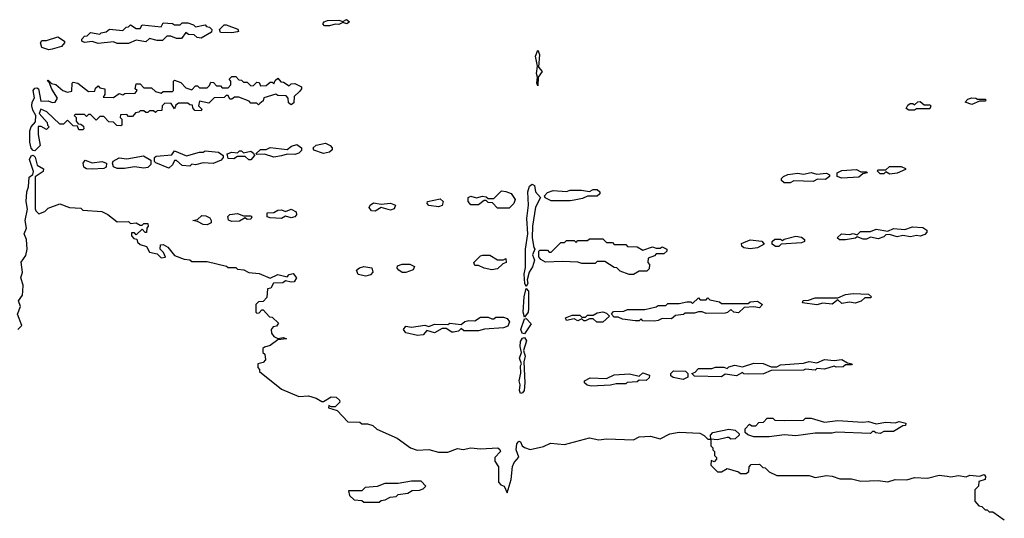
# Model space of a CAD drawing. Extents: x 2640764 to 2777785, y 718840 to 815082.
# Tile 126 of 148: x 2748445 to 2753595, y 760156 to 762767. Entities that reach past the tile are written whole.
import ezdxf

# ---------------------------------------------------------------- set-up
doc = ezdxf.new("R2010")
doc.units = 0

msp = doc.modelspace()

# ---------------------------------------------------------------- linework, layer by layer
at = {"layer": '0CON10XD'}
for points in [[(2749015, 762642.5), (2748955, 762642.5), (2748935, 762650), (2748855, 762642.5), (2748825, 762652.5), (2748785, 762647.5), (2748770, 762655), (2748770, 762665), (2748785, 762680), (2748798.3, 762681.7), (2748815, 762700), (2748865, 762690), (2748871.7, 762698.3), (2748897, 762703), (2748915, 762717.5), (2748985, 762710), (2749001.7, 762728.3), (2749015, 762730), (2749025, 762740), (2749055, 762720), (2749075, 762720), (2749085, 762740), (2749185, 762730), (2749195, 762750), (2749245, 762747.5), (2749255, 762740), (2749285, 762740), (2749295, 762750), (2749325, 762750), (2749355, 762740), (2749365, 762730), (2749415, 762740), (2749421.7, 762731.7), (2749438.3, 762728.3), (2749450, 762715), (2749448.3, 762701.7), (2749395, 762670), (2749373, 762673), (2749357, 762687), (2749328.3, 762688.3), (2749315, 762700), (2749291.7, 762668.3), (2749265, 762667.5), (2749235, 762680), (2749215, 762680), (2749191.7, 762658.3), (2749165, 762657.5), (2749125, 762667.5), (2749105, 762650), (2749055, 762660), (2749015, 762642.5)], [(2749555, 762697.5), (2749495, 762700), (2749490, 762715), (2749515, 762740), (2749525, 762740), (2749587, 762717), (2749590, 762705), (2749585, 762702.5), (2749555, 762697.5)], [(2750065, 762734), (2750040, 762735), (2750030, 762745), (2750037.5, 762755), (2750055, 762762), (2750115, 762763.3), (2750135, 762757.5), (2750155, 762766.7), (2750170, 762755), (2750155.8, 762744.2), (2750135, 762752.5), (2750115, 762742), (2750095, 762743.8), (2750065, 762734)], [(2748598.3, 762608.3), (2748560.7, 762620.7), (2748554, 762645), (2748561.7, 762658.3), (2748585, 762657.5), (2748645, 762677.5), (2748680, 762655), (2748680, 762645), (2748663.6, 762626.4), (2748615, 762612.5), (2748598.3, 762608.3)], [(2751155, 762420), (2751150, 762435), (2751154, 762465), (2751147.5, 762485), (2751153.9, 762523.9), (2751143.5, 762575), (2751155, 762607.5), (2751164, 762585), (2751158.3, 762518.3), (2751177.5, 762495), (2751156.7, 762465), (2751155, 762420)], [(2748525, 762080), (2748515, 762081.2), (2748505, 762093.8), (2748498.8, 762125), (2748498.5, 762185), (2748505, 762206.2), (2748527.5, 762232.5), (2748530, 762265), (2748513.2, 762293.2), (2748508.6, 762315), (2748510.6, 762335), (2748522.3, 762357.7), (2748515.8, 762395), (2748525, 762407.5), (2748535, 762410), (2748544.1, 762404.1), (2748555, 762340), (2748595, 762342.5), (2748615, 762332.5), (2748630, 762335), (2748642.5, 762355), (2748613, 762403), (2748600, 762440), (2748590, 762445), (2748595, 762450), (2748611.7, 762431.7), (2748635, 762427.5), (2748670, 762395), (2748695, 762387.5), (2748718.3, 762391.7), (2748720, 762435), (2748725, 762440), (2748750, 762435), (2748805, 762390), (2748838.3, 762391.7), (2748841.7, 762408.3), (2748855, 762420), (2748865, 762410), (2748890, 762405), (2748890, 762375), (2748881.7, 762361.7), (2748935, 762360), (2748965, 762380), (2748985, 762372.5), (2748995, 762380), (2749048.3, 762381.7), (2749060, 762395), (2749050, 762405), (2749055, 762430), (2749075, 762430), (2749095, 762410), (2749135, 762410), (2749155, 762390), (2749185, 762382.5), (2749195, 762390), (2749245, 762390), (2749250, 762395), (2749250, 762445), (2749255, 762450), (2749288.3, 762438.3), (2749315, 762410), (2749345, 762400), (2749365, 762420), (2749375, 762420), (2749385, 762410), (2749425, 762410), (2749438.3, 762421.7), (2749445, 762440), (2749458.3, 762438.3), (2749475, 762420), (2749495, 762420), (2749505, 762410), (2749535, 762410), (2749550, 762425), (2749550, 762445), (2749540, 762455), (2749555, 762470), (2749575, 762470), (2749591.7, 762451.7), (2749605, 762450), (2749615, 762440), (2749635, 762440), (2749655, 762420), (2749668.3, 762421.7), (2749685, 762440), (2749698.3, 762438.3), (2749705, 762420), (2749735, 762422.5), (2749755, 762440), (2749765, 762440), (2749775, 762430), (2749781.7, 762448.3), (2749795, 762460), (2749811.7, 762441.7), (2749825, 762440), (2749855, 762420), (2749865, 762430), (2749885, 762432.5), (2749920, 762415), (2749920, 762405), (2749909.3, 762390.7), (2749880, 762365), (2749878.3, 762331.7), (2749865, 762320), (2749851.7, 762331.7), (2749850, 762355), (2749838.3, 762368.3), (2749795, 762370), (2749785, 762377.5), (2749721.7, 762358.3), (2749718.3, 762341.7), (2749701.7, 762328.3), (2749695, 762320), (2749685, 762330), (2749655, 762330), (2749645, 762340), (2749591.7, 762361.7), (2749568.3, 762361.7), (2749555, 762350), (2749545, 762350), (2749535, 762370), (2749525, 762370), (2749515, 762360), (2749463, 762357), (2749435, 762330), (2749385, 762340), (2749380, 762315), (2749398.3, 762298.3), (2749395, 762290), (2749361.7, 762291.7), (2749350, 762305), (2749348.3, 762318.3), (2749335, 762320), (2749325, 762330), (2749275, 762330), (2749261.7, 762318.3), (2749255, 762300), (2749238.3, 762328.3), (2749205, 762330), (2749190, 762315), (2749188.3, 762291.7), (2749165, 762290), (2749155, 762280), (2749145, 762290), (2749125, 762290), (2749115, 762280), (2749105, 762280), (2749095, 762290), (2749075, 762290), (2749068.3, 762281.7), (2749051.7, 762278.3), (2749035, 762260), (2749015, 762260), (2749005, 762270), (2748971.7, 762268.3), (2748970, 762255), (2748980, 762245), (2748980, 762215), (2748975, 762210), (2748953, 762213), (2748935, 762230), (2748911.7, 762231.7), (2748885, 762260), (2748865, 762260), (2748845, 762240), (2748815, 762270), (2748805, 762270), (2748795, 762260), (2748785, 762270), (2748735, 762270), (2748730, 762265), (2748740, 762255), (2748740, 762235), (2748751.7, 762221.7), (2748765, 762220), (2748778.3, 762208.3), (2748780, 762195), (2748775, 762190), (2748755, 762190), (2748748.3, 762208.3), (2748725, 762210), (2748695, 762240), (2748675, 762220), (2748655, 762220), (2748587.5, 762285), (2748555, 762297.5), (2748547.5, 762275), (2748588.3, 762228.3), (2748590, 762215), (2748600, 762205), (2748585, 762192.5), (2748557, 762207), (2748542.5, 762207.5), (2748542, 762165), (2748551.7, 762108.3), (2748525, 762080)], [(2753125, 762292.5), (2753095, 762292.5), (2753081.7, 762301.7), (2753090.7, 762319.3), (2753103, 762327), (2753117, 762327), (2753125, 762320), (2753143, 762337), (2753155, 762337.5), (2753175, 762320), (2753205, 762320), (2753210, 762315), (2753205, 762300), (2753135, 762300), (2753125, 762292.5)], [(2753425, 762322.5), (2753390, 762335), (2753405, 762350), (2753425, 762357.5), (2753446.4, 762356.4), (2753455, 762350), (2753495, 762350), (2753500, 762345), (2753495, 762340), (2753465, 762340), (2753425, 762322.5)], [(2750035, 762066.7), (2749983, 762083), (2749980, 762095), (2749995, 762110), (2750045, 762120), (2750068.3, 762108.3), (2750080, 762095), (2750080, 762085), (2750065, 762072.5), (2750035, 762066.7)], [(2749225, 761990), (2749157, 762017), (2749150, 762025), (2749150, 762045), (2749158.3, 762051.7), (2749241.7, 762058.3), (2749255, 762080), (2749317, 762053), (2749385, 762072.5), (2749405, 762072.5), (2749415, 762080), (2749485, 762073.3), (2749510, 762055), (2749510, 762045), (2749499.3, 762030.7), (2749457, 762013), (2749405, 762016.7), (2749365, 762007.5), (2749345, 762010), (2749335, 762000), (2749295, 762002.5), (2749265, 762030), (2749255, 762030), (2749243.8, 762006.2), (2749225, 761990)], [(2749655, 762032.5), (2749643, 762033), (2749625, 762050), (2749585, 762050), (2749565, 762037.5), (2749535, 762040), (2749530, 762065), (2749555, 762072.5), (2749585, 762070), (2749595, 762080), (2749605, 762080), (2749615, 762070), (2749655, 762077.5), (2749668.3, 762068.3), (2749672.5, 762055), (2749655, 762032.5)], [(2749775, 762046), (2749725, 762062.5), (2749685, 762060), (2749680, 762065), (2749705, 762087.5), (2749735, 762087.5), (2749755, 762097.5), (2749845, 762087.5), (2749866.4, 762103.6), (2749895, 762112.5), (2749920, 762095), (2749918.3, 762081.7), (2749905, 762067.5), (2749885, 762060), (2749845, 762062.5), (2749815, 762053.3), (2749775, 762046)], [(2748436.1, 761143.9), (2748456.2, 761165), (2748433.8, 761225), (2748450, 761265), (2748438.8, 761295), (2748459.2, 761325), (2748462, 761345), (2748463.6, 761376.4), (2748450.8, 761415), (2748459.2, 761445), (2748453.1, 761496.9), (2748478, 761532), (2748483.8, 761565), (2748480, 761615), (2748469.4, 761645), (2748481.2, 761675), (2748473.8, 761715), (2748486.2, 761775), (2748478.9, 761815), (2748482.5, 761865), (2748491.2, 761891.2), (2748495, 761942.5), (2748513.9, 761956.1), (2748518, 761972), (2748496.9, 762035), (2748505, 762053.8), (2748515, 762056.7), (2748526.9, 762046.9), (2748536.7, 762005), (2748570, 761985), (2748568.3, 761971.7), (2748527, 761943), (2748527, 761777), (2748530, 761765), (2748545, 761750), (2748577, 761763), (2748595, 761780), (2748655, 761802.5), (2748705, 761783.3), (2748765, 761780), (2748775, 761770), (2748875, 761762.5), (2748906.1, 761746.1), (2748955, 761707.5), (2749015, 761710), (2749025, 761700), (2749055, 761702.5), (2749075, 761690), (2749085, 761690), (2749095, 761700), (2749115, 761700), (2749117.5, 761685), (2749110, 761675), (2749108.3, 761651.7), (2749101.7, 761651.7), (2749085, 761670), (2749055, 761640), (2749045, 761650), (2749030, 761650), (2749030, 761635), (2749041.7, 761621.7), (2749058.3, 761618.3), (2749061.7, 761601.7), (2749075, 761590), (2749108.3, 761578.3), (2749125, 761550), (2749165, 761540), (2749185, 761520), (2749207.5, 761522.5), (2749197, 761547), (2749180, 761565), (2749181.7, 761588.3), (2749195, 761590), (2749220, 761575), (2749255, 761532.5), (2749305, 761512.5), (2749335, 761510), (2749345, 761500), (2749425, 761500), (2749527, 761477), (2749535, 761470), (2749575, 761470), (2749585, 761460), (2749617, 761457), (2749643.6, 761443.6), (2749697, 761437), (2749755, 761412.5), (2749795, 761433.3), (2749845, 761420), (2749855, 761432.5), (2749875, 761437.5), (2749892.5, 761415), (2749880, 761395), (2749865, 761392.5), (2749835, 761400), (2749821.7, 761388.3), (2749772.5, 761387.5), (2749758.3, 761361.7), (2749741.7, 761358.3), (2749738.3, 761311.7), (2749718.3, 761291.7), (2749695, 761290), (2749680, 761275), (2749680, 761235), (2749685, 761230), (2749698.3, 761231.7), (2749711.7, 761248.3), (2749718.3, 761248.3), (2749751.7, 761211.7), (2749765, 761210), (2749798.3, 761178.3), (2749788.3, 761161.7), (2749771.7, 761158.3), (2749760, 761145), (2749762.5, 761125), (2749775, 761107.5), (2749795, 761097.5), (2749825, 761102.5), (2749840, 761095), (2749795, 761090), (2749755, 761060), (2749725, 761052.5), (2749717.5, 761045), (2749717.5, 761025), (2749727.5, 761015), (2749730, 760985), (2749718.3, 760971.7), (2749690, 760965), (2749690, 760945), (2749700, 760935), (2749700, 760925), (2749815, 760832.5), (2749905, 760793.8), (2749955, 760796.7), (2749995.9, 760785.9), (2750025, 760767.5), (2750035, 760767.5), (2750075, 760791.2), (2750100, 760790), (2750117.5, 760775), (2750120, 760765), (2750095, 760740), (2750075, 760740), (2750062.5, 760747.5), (2750060, 760735), (2750105, 760720), (2750161.7, 760661.7), (2750225, 760660), (2750235, 760650), (2750265, 760650), (2750291.7, 760641.7), (2750313, 760623), (2750420, 760575), (2750490, 760525), (2750523.6, 760513.6), (2750585, 760516.7), (2750635, 760502.5), (2750685, 760502.5), (2750735, 760522), (2750765, 760516.2), (2750805, 760525.8), (2750855, 760520), (2750945.6, 760525.6), (2750956.8, 760516.8), (2750960, 760505), (2750930, 760475), (2750930, 760455), (2750950, 760425), (2750950, 760345), (2750961.7, 760331.7), (2750980, 760325), (2750995, 760290), (2751015, 760360), (2751023, 760427), (2751031.8, 760448.2), (2751056.4, 760476.4), (2751041.9, 760515), (2751044.6, 760545.4), (2751055, 760560), (2751065, 760556.7), (2751073.8, 760535), (2751085, 760526.2), (2751115, 760516.7), (2751185, 760532.5), (2751220.7, 760549.3), (2751295, 760543.3), (2751425, 760577.5), (2751475, 760567.5), (2751515, 760572.5), (2751655, 760567.5), (2751685, 760583.3), (2751745, 760586.7), (2751795, 760572.5), (2751845, 760597.5), (2751895, 760607.5), (2752001.7, 760601.7), (2752025, 760590), (2752045, 760570), (2752060, 760570), (2752058.3, 760591.7), (2752070, 760605), (2752155, 760622.5), (2752187, 760617), (2752208.3, 760598.3), (2752208.3, 760591.7), (2752187, 760573), (2752165, 760570), (2752155, 760580), (2752145, 760580), (2752095, 760567.5), (2752060, 760570), (2752060, 760535), (2752070, 760525), (2752070, 760515), (2752080, 760505), (2752080, 760485), (2752090, 760475), (2752090, 760465), (2752078.3, 760451.7), (2752061.7, 760458.3), (2752060, 760435), (2752095, 760400), (2752115, 760400), (2752145, 760417.5), (2752205, 760400), (2752215, 760390), (2752245, 760390), (2752258.3, 760401.7), (2752260, 760425), (2752271.7, 760438.3), (2752315, 760440), (2752331.7, 760421.7), (2752345, 760420), (2752365, 760400), (2752405, 760380), (2752575, 760380), (2752605, 760370), (2752665, 760380), (2752695, 760377.5), (2752735, 760362.5), (2752795, 760362.5), (2752845, 760350), (2752935, 760353.3), (2752985, 760347.5), (2753025, 760360), (2753085, 760357.5), (2753125, 760370), (2753193, 760367), (2753255, 760382.5), (2753297, 760377), (2753315, 760373.3), (2753355, 760380), (2753395, 760372.5), (2753415, 760382.5), (2753465, 760377.5), (2753490, 760385), (2753497.5, 760375), (2753495, 760360), (2753461.7, 760348.3), (2753460, 760325), (2753440, 760305), (2753440, 760245), (2753461.7, 760221.7), (2753478.3, 760218.3), (2753495, 760200), (2753505, 760200), (2753515, 760190), (2753535, 760190), (2753595, 760147.5)], [(2748825, 761983.3), (2748795, 761986.2), (2748780, 761995), (2748776.7, 762015), (2748788.3, 762031.7), (2748825, 762017.5), (2748875, 762023.3), (2748900, 762015), (2748897.5, 761995), (2748885, 761987.5), (2748825, 761983.3)], [(2748993, 761987), (2748955, 761988), (2748936.2, 761996.2), (2748930, 762015), (2748933.6, 762026.4), (2748965, 762042.5), (2749005, 762037.5), (2749093, 762053), (2749131.7, 762031.7), (2749131.7, 762008.3), (2749115, 761992.5), (2749095, 761988.8), (2749045, 761996.2), (2748993, 761987)], [(2752443, 761913), (2752430, 761925), (2752430, 761935), (2752440, 761945), (2752463.6, 761956.4), (2752515, 761963.3), (2752545, 761957.5), (2752585, 761966.7), (2752615, 761957.5), (2752665, 761962.5), (2752680, 761955), (2752680, 761945), (2752659.3, 761930.7), (2752618.3, 761931.7), (2752595, 761920), (2752495, 761922.5), (2752475, 761913.3), (2752443, 761913)], [(2752745, 761937.5), (2752720, 761945), (2752720, 761965), (2752745, 761977.5), (2752821.7, 761981.7), (2752845, 761970), (2752875, 761970), (2752880, 761965), (2752855, 761960), (2752835, 761942.5), (2752745, 761937.5)], [(2752997, 761957), (2752975, 761970), (2752965, 761960), (2752945, 761960), (2752930, 761975), (2752935, 761980), (2752975, 761980), (2752995, 761997.5), (2753055, 761997.5), (2753078.3, 761988.3), (2753078.3, 761981.7), (2753035, 761962.5), (2752997, 761957)], [(2751005, 761780), (2750945, 761780), (2750918.3, 761808.3), (2750895, 761810), (2750885, 761820), (2750875, 761820), (2750845, 761797.5), (2750805, 761796.7), (2750790, 761815), (2750790, 761835), (2750805, 761842.5), (2750835, 761833.3), (2750865, 761842.5), (2750885, 761840), (2750895, 761830), (2750925, 761830), (2750965, 761870), (2750987, 761867), (2751016.4, 761856.4), (2751037.5, 761825), (2751030, 761805), (2751005, 761780)], [(2751095, 761370), (2751087.5, 761385), (2751084.3, 761435), (2751091.2, 761468.8), (2751091.4, 761565), (2751103.1, 761645), (2751098.1, 761725), (2751106, 761795), (2751102.5, 761865), (2751112.5, 761895), (2751125, 761906.2), (2751137.7, 761897.7), (2751143.3, 761865), (2751170, 761835), (2751143.3, 761785), (2751128, 761685), (2751126, 761625), (2751133.8, 761573.8), (2751140, 761565), (2751127.5, 761535), (2751137, 761507), (2751127.3, 761472.7), (2751110, 761445), (2751100, 761405), (2751102.5, 761385), (2751095, 761370)], [(2751325, 761817.5), (2751225, 761817.5), (2751193.6, 761833.6), (2751190, 761845), (2751205, 761862.5), (2751235, 761872.5), (2751305, 761867.5), (2751325, 761873.3), (2751383.6, 761873.6), (2751425, 761867.5), (2751445, 761877.5), (2751465, 761877.5), (2751480, 761865), (2751480, 761855), (2751465, 761842.5), (2751415, 761842.5), (2751389.3, 761830.7), (2751345, 761822.5), (2751325, 761817.5)], [(2750635, 761786), (2750585, 761793.3), (2750576.7, 761805), (2750577.5, 761815), (2750645, 761828.8), (2750660, 761815), (2750655, 761793.3), (2750635, 761786)], [(2749813.9, 761726.1), (2749755, 761730), (2749740, 761735), (2749740, 761755), (2749775, 761757.5), (2749795, 761768.8), (2749815, 761771.2), (2749835, 761762.5), (2749865, 761773.8), (2749891.2, 761761.2), (2749893.8, 761745), (2749885, 761733.8), (2749865, 761730), (2749835, 761737.5), (2749813.9, 761726.1)], [(2750305, 761763.3), (2750285, 761766.7), (2750273.6, 761783.6), (2750277.5, 761795), (2750295, 761807.5), (2750335, 761800), (2750385, 761806.7), (2750410, 761795), (2750403, 761777), (2750385, 761770), (2750335, 761782.5), (2750305, 761763.3)], [(2749425, 761693.3), (2749405, 761693.8), (2749375, 761710), (2749350, 761715), (2749375, 761720), (2749398.3, 761741.7), (2749419.3, 761739.3), (2749439.3, 761729.3), (2749447.5, 761715), (2749446.7, 761703.3), (2749425, 761693.3)], [(2749555, 761710), (2749536.7, 761716.7), (2749533, 761737), (2749545, 761747.5), (2749585, 761752.5), (2749615, 761740), (2749655, 761740), (2749660, 761735), (2749655, 761722.5), (2749635, 761720), (2749625, 761730), (2749595, 761712.5), (2749555, 761710)], [(2752765, 761613.3), (2752733.6, 761613.6), (2752720, 761625), (2752744, 761646), (2752785, 761642.5), (2752805, 761647.5), (2752825, 761640), (2752843, 761657), (2752895, 761657.5), (2752925, 761670), (2752985, 761660), (2753015, 761672.5), (2753075, 761667.5), (2753115, 761682.5), (2753169.3, 761679.3), (2753190, 761665), (2753190, 761655), (2753178.8, 761641.2), (2753155, 761633.3), (2753135, 761637.5), (2753105, 761630), (2753065, 761637.5), (2753035, 761630), (2752995, 761642.5), (2752975, 761640), (2752965, 761630), (2752935, 761620), (2752895, 761627.5), (2752875, 761617.5), (2752857, 761617), (2752825, 761630), (2752817, 761623), (2752765, 761613.3)], [(2751655, 761432.5), (2751633, 761433), (2751585, 761450), (2751568.3, 761468.3), (2751555, 761470), (2751505, 761500), (2751465, 761500), (2751455, 761490), (2751385, 761490), (2751365, 761497.5), (2751285, 761500), (2751195, 761497.5), (2751170.7, 761510.7), (2751160, 761525), (2751160, 761555), (2751165, 761560), (2751205, 761560), (2751215, 761550), (2751225, 761550), (2751275, 761600), (2751295, 761600), (2751305, 761610), (2751345, 761610), (2751355, 761600), (2751365, 761610), (2751415, 761610), (2751425, 761620), (2751495, 761620), (2751515, 761600), (2751545, 761600), (2751555, 761590), (2751615, 761590), (2751625, 761580), (2751675, 761577.5), (2751705, 761560), (2751755, 761577.5), (2751775, 761570), (2751795, 761570), (2751805, 761577.5), (2751830, 761565), (2751830, 761555), (2751815, 761540), (2751775, 761540), (2751765, 761530), (2751731.7, 761518.3), (2751730, 761495), (2751740, 761485), (2751738.3, 761461.7), (2751725, 761450), (2751685, 761450), (2751655, 761432.5)], [(2752265, 761566.7), (2752233, 761573), (2752221.7, 761581.7), (2752220, 761595), (2752265, 761613.3), (2752327, 761607), (2752338.3, 761591.7), (2752305, 761572.5), (2752265, 761566.7)], [(2752398.3, 761578.3), (2752381.7, 761591.7), (2752380, 761605), (2752395, 761617.5), (2752425, 761617.5), (2752435, 761610), (2752443, 761617), (2752505, 761632.5), (2752535, 761627.5), (2752550, 761615), (2752550, 761605), (2752535, 761597.5), (2752428.3, 761591.7), (2752415, 761580), (2752398.3, 761578.3)], [(2750915, 761457.5), (2750875, 761466.2), (2750845, 761480), (2750825, 761480), (2750820, 761495), (2750855, 761530), (2750867, 761533), (2750905, 761533.3), (2750945, 761510), (2750975, 761510), (2750987, 761517), (2750990, 761495), (2750971.7, 761488.3), (2750945, 761462.5), (2750915, 761457.5)], [(2750255, 761423.3), (2750215, 761432.5), (2750207.5, 761455), (2750221.7, 761468.3), (2750245, 761473.8), (2750287, 761467), (2750292.5, 761445), (2750279.2, 761430.8), (2750255, 761423.3)], [(2750465, 761442.5), (2750445, 761442.5), (2750427.5, 761455), (2750420, 761465), (2750421.7, 761478.3), (2750445, 761487.5), (2750485, 761486.7), (2750510, 761475), (2750503, 761457), (2750465, 761442.5)], [(2751085, 761210), (2751079.2, 761235), (2751083.1, 761315), (2751095, 761360), (2751106.2, 761345), (2751106, 761255), (2751103.8, 761235), (2751085, 761210)], [(2751765, 761187.5), (2751705, 761190), (2751695, 761200), (2751685, 761190), (2751665, 761190), (2751598.3, 761198.3), (2751575, 761210), (2751555, 761210), (2751540, 761225), (2751551.7, 761238.3), (2751605, 761240), (2751625, 761250), (2751715, 761250), (2751775, 761262.5), (2751785, 761270), (2751825, 761270), (2751835, 761280), (2751895, 761280), (2751935, 761290), (2751955, 761290), (2751965, 761280), (2751995, 761310), (2752005, 761300), (2752035, 761300), (2752045, 761310), (2752055, 761300), (2752105, 761290), (2752115, 761280), (2752255, 761280), (2752265, 761290), (2752305, 761292.5), (2752330, 761275), (2752315, 761257.5), (2752285, 761262.5), (2752235, 761260), (2752205, 761232.5), (2752180, 761235), (2752165, 761250), (2752147, 761233), (2752135, 761230), (2752035, 761227.5), (2752015, 761237.5), (2751995, 761237.5), (2751975, 761230), (2751925, 761230), (2751917, 761223), (2751875, 761217.5), (2751855, 761200), (2751805, 761202.5), (2751785, 761192.5), (2751765, 761187.5)], [(2752615, 761273.3), (2752540, 761285), (2752543, 761297), (2752571.7, 761298.3), (2752605, 761310), (2752725, 761310), (2752765, 761327.5), (2752805, 761332.5), (2752885, 761330), (2752900, 761315), (2752895, 761310), (2752865, 761310), (2752847, 761293), (2752815, 761282.5), (2752785, 761287.5), (2752745, 761280), (2752725, 761300), (2752695, 761277.5), (2752645, 761282.5), (2752615, 761273.3)], [(2750525, 761113.3), (2750465, 761127.5), (2750452.5, 761145), (2750465, 761162.5), (2750495, 761157.5), (2750565, 761167.5), (2750585, 761160), (2750615, 761172.5), (2750685, 761170), (2750695, 761177.5), (2750755, 761170), (2750773, 761187), (2750795, 761192.5), (2750825, 761190), (2750855, 761210), (2750895, 761210), (2750915, 761200), (2750925, 761200), (2750935, 761210), (2750975, 761210), (2750995, 761202.5), (2751006.7, 761185), (2750997.7, 761162.3), (2750975, 761152.5), (2750877, 761147), (2750845, 761137.5), (2750768.3, 761138.3), (2750755, 761150), (2750740, 761135), (2750715, 761130), (2750705, 761130), (2750675, 761150), (2750655, 761150), (2750615, 761127.5), (2750575, 761140), (2750555, 761117.5), (2750525, 761113.3)], [(2751085, 761122.5), (2751073.3, 761125), (2751065.8, 761145), (2751085, 761200), (2751095, 761202.5), (2751121.2, 761175), (2751085, 761122.5)], [(2751495, 761183.3), (2751463.8, 761183.8), (2751445, 761200), (2751425, 761200), (2751405, 761190), (2751395, 761190), (2751385, 761200), (2751365, 761190), (2751345, 761200), (2751305, 761192.5), (2751300, 761205), (2751335, 761220), (2751375, 761220), (2751385, 761210), (2751405, 761210), (2751415, 761220), (2751445, 761220), (2751465, 761232.5), (2751495, 761237.5), (2751515, 761230), (2751530, 761215), (2751495, 761183.3)], [(2751065, 760810), (2751059.2, 760825), (2751063.1, 760855), (2751057.1, 760875), (2751066.4, 760916.4), (2751064.3, 760955), (2751070, 760965), (2751059.4, 760995), (2751070, 761025), (2751063.1, 761055), (2751065, 761082.5), (2751075, 761100), (2751085, 761103.3), (2751095.8, 761085), (2751080, 761035), (2751089.2, 761005), (2751082.5, 760975), (2751088, 760865), (2751084, 760826), (2751075, 760813.3), (2751065, 760810)], [(2752115, 760897.5), (2751975, 760900), (2751960, 760915), (2751978.3, 760921.7), (2751995, 760940), (2752065, 760940), (2752085, 760947.5), (2752127.5, 760947.5), (2752145, 760940), (2752155, 760950), (2752185, 760957.5), (2752225, 760950), (2752285, 760967.5), (2752333, 760967), (2752375, 760950), (2752405, 760950), (2752425, 760960), (2752545, 760967.5), (2752575, 760977.5), (2752615, 760970), (2752655, 760986.7), (2752705, 760982.5), (2752745, 760987.5), (2752775, 760970), (2752800, 760965), (2752795, 760960), (2752765, 760960), (2752751.7, 760948.3), (2752715, 760947.5), (2752705, 760952.5), (2752655, 760937.5), (2752615, 760940), (2752605, 760932.5), (2752555, 760937.5), (2752545, 760932.5), (2752375, 760930), (2752335, 760912.5), (2752255, 760910), (2752233, 760913), (2752225, 760920), (2752195, 760902.5), (2752135, 760910), (2752115, 760897.5)], [(2751435, 760847.5), (2751413.6, 760853.6), (2751400, 760865), (2751400, 760875), (2751428.3, 760891.7), (2751515, 760887.5), (2751555, 760907.5), (2751635, 760912.5), (2751685, 760900), (2751705, 760917.5), (2751740, 760905), (2751738.3, 760891.7), (2751721.7, 760878.3), (2751685, 760880), (2751675, 760870), (2751622.5, 760867.5), (2751615, 760860), (2751565, 760860), (2751535, 760852.5), (2751435, 760847.5)], [(2751915, 760882.5), (2751863, 760893), (2751851.7, 760901.7), (2751850, 760915), (2751865, 760927.5), (2751927, 760927), (2751940, 760915), (2751940, 760895), (2751915, 760882.5)], [(2752285, 760582.5), (2752253, 760593), (2752240, 760605), (2752240, 760625), (2752261.7, 760648.3), (2752275, 760640), (2752295, 760640), (2752311.7, 760658.3), (2752335, 760660), (2752355, 760680), (2752385, 760680), (2752395, 760670), (2752445, 760667.5), (2752545, 760670), (2752555, 760680), (2752585, 760680), (2752655, 760660), (2752725, 760667.5), (2752855, 760658.8), (2752885, 760663.3), (2752925, 760650), (2752975, 760660), (2753025, 760656.7), (2753045, 760662.5), (2753080, 760655), (2753078.3, 760641.7), (2753065, 760640), (2753015, 760610), (2752965, 760610), (2752945, 760600), (2752923, 760603), (2752915, 760610), (2752905, 760610), (2752895, 760600), (2752715, 760607.5), (2752695, 760602.5), (2752605, 760602.5), (2752505, 760587.5), (2752445, 760592.5), (2752365, 760583.3), (2752285, 760582.5)], [(2750325, 760240), (2750335, 760250), (2750357, 760253), (2750383, 760267), (2750415, 760270), (2750425, 760280), (2750475, 760287.5), (2750498.3, 760301.7), (2750537, 760303), (2750555, 760310), (2750570, 760325), (2750545, 760350), (2750495, 760350), (2750425, 760337.5), (2750355, 760337.5), (2750315, 760322.5), (2750253, 760317), (2750235, 760300), (2750165, 760300), (2750170, 760275), (2750195, 760252.5), (2750235, 760250), (2750245, 760240), (2750325, 760240)]]:
    msp.add_lwpolyline(points, dxfattribs=at)

doc.saveas('drawing.dxf')
